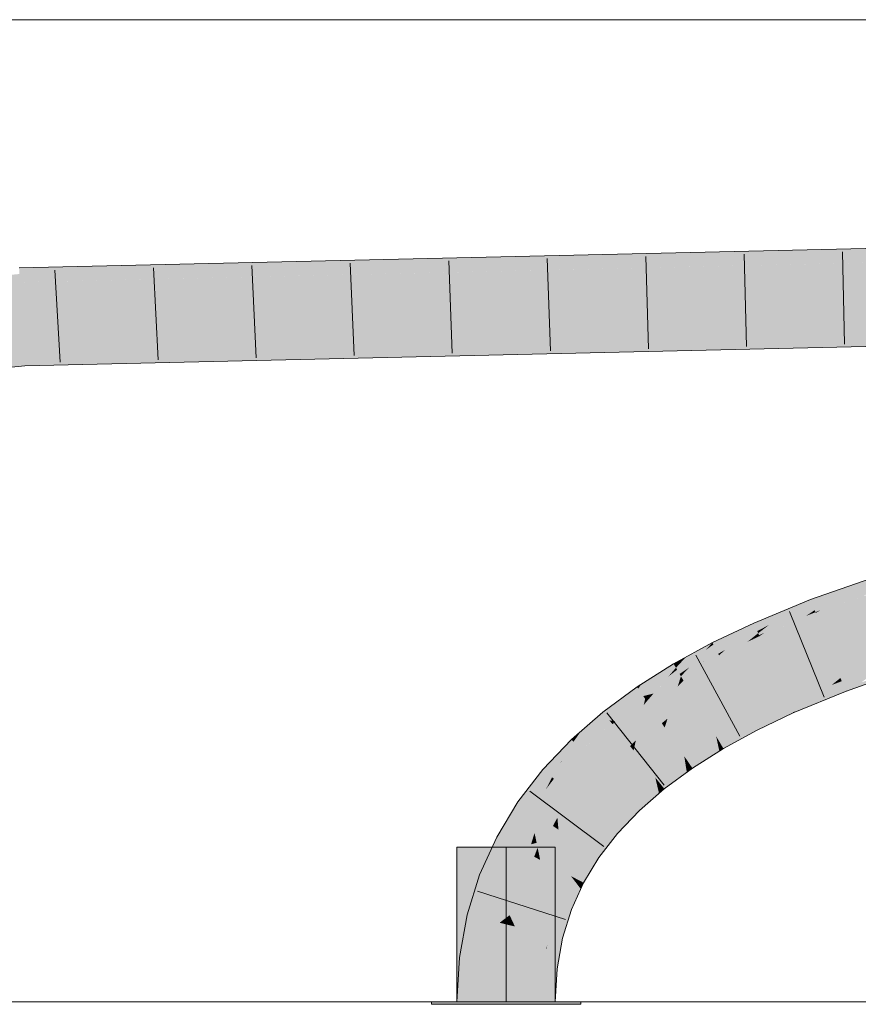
# Model space of a CAD drawing. Extents: x -620 to 300, y 62 to 1107.
# Tile 174 of 256: x 165.36 to 167.5, y 777.66 to 780.16. Entities that reach past the tile are written whole.
import ezdxf
from ezdxf.lldxf.tags import DXFTag

# ---------------------------------------------------------------- set-up
doc = ezdxf.new("R2010")
doc.units = 0
doc.layers.get('0').update_dxf_attribs({"lineweight": 35})
doc.layers.add('E_Detail_Linie_Text_Bem', color=7, linetype='Continuous', lineweight=13)
for name, color, linetype, lineweight, true_color in [('E_Leerrohr 25-A06G9GDD8I', 7, 'Continuous', 9, 0xff8000), ('E_Leerrohr 25-Shading', 7, 'Continuous', 9, 0xff8000), ('E_Leerrohr 32-A06G9GDI8I', 7, 'Continuous', 9, 0x00b300), ('E_Leerrohr 32-Shading', 7, 'Continuous', 9, 0x00b300)]:
    doc.layers.add(name, color=color, linetype=linetype, lineweight=lineweight, true_color=true_color)
tags = doc.linetypes.add('STRICHPUNKT2-A06G9GDE8I', pattern=[12.7, 6.35, -3.175, 0, -3.175]).pattern_tags.tags
tags[10:11] = [DXFTag(74, 4), DXFTag(75, 0), DXFTag(340, '0'), DXFTag(46, 0.0), DXFTag(50, 0.0), DXFTag(44, 0.0), DXFTag(45, 0.0)]
tags[8:9] = [DXFTag(74, 4), DXFTag(75, 0), DXFTag(340, '0'), DXFTag(46, 0.0), DXFTag(50, 0.0), DXFTag(44, 0.0), DXFTag(45, 0.0)]
tags[6:7] = [DXFTag(74, 4), DXFTag(75, 0), DXFTag(340, '0'), DXFTag(46, 0.0), DXFTag(50, 0.0), DXFTag(44, 0.0), DXFTag(45, 0.0)]
tags[4:5] = [DXFTag(74, 4), DXFTag(75, 0), DXFTag(340, '0'), DXFTag(46, 0.0), DXFTag(50, 0.0), DXFTag(44, 0.0), DXFTag(45, 0.0)]

# ---------------------------------------------------------------- blocks, each defined once
blk = doc.blocks.new('Shading-A06G9G198I', base_point=(260.3156433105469, 751.1561889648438))
at = {"layer": 'E_Leerrohr 25-Shading', "color": 31, "true_color": 0xecb67f}
for points in [[(166.6002807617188, 778.0565795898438), (166.4752807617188, 778.0565795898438), (166.6002807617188, 777.66259765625), (166.4752807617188, 777.66259765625)], [(166.7252807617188, 778.0565795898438), (166.6002807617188, 778.0565795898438), (166.7252807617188, 777.66259765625), (166.6002807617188, 777.66259765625)], [(166.5170745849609, 777.66259765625), (166.4102935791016, 777.66259765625), (166.518310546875, 777.6565551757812), (166.4102935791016, 777.6565551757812)], [(166.6002807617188, 777.6565551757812), (166.6002807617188, 777.66259765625), (166.518310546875, 777.6565551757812), (166.5170745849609, 777.66259765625)], [(166.6327819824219, 777.66259765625), (166.6002807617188, 777.66259765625), (166.6327819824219, 777.6565551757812), (166.6002807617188, 777.6565551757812)], [(166.790283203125, 777.6565551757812), (166.790283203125, 777.66259765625), (166.6327819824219, 777.6565551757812), (166.6327819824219, 777.66259765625)]]:
    blk.add_solid(points, dxfattribs=at)
at = {"layer": 'E_Leerrohr 32-Shading', "color": 83, "true_color": 0x7fbd7f}
for points in [[(165.3993682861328, 779.4951171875), (168.7288818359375, 779.6085205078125), (165.4716491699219, 779.4979248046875)], [(165.3993682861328, 779.4951171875), (168.0321655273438, 779.5558471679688), (168.7288818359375, 779.6085205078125), (168.7288055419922, 779.5786743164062)], [(165.4716491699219, 779.4979248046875), (168.7288818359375, 779.6085205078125), (167.6478271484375, 779.5835571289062)], [(165.3634643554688, 779.4942626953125), (165.4716491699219, 779.4979248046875), (166.0945434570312, 779.5477294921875), (167.6478271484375, 779.5835571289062)], [(166.0945434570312, 779.5477294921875), (165.361328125, 779.5308227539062), (165.3622283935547, 779.515380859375)], [(165.3634643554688, 779.4942626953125), (166.0945434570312, 779.5477294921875), (165.3622283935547, 779.515380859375)], [(163.5182037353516, 779.3290405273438), (165.3634643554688, 779.4942626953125), (165.3622283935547, 779.515380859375)], [(165.4716491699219, 779.4979248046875), (165.3634643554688, 779.4942626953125), (165.3993682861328, 779.4951171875)], [(166.8717803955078, 779.331787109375), (168.7282562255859, 779.3951416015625), (165.3737640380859, 779.3178100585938)], [(168.7281341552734, 779.3585205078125), (168.7282562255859, 779.3951416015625), (168.0453643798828, 779.3427734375), (166.8717803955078, 779.331787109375)], [(165.417236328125, 779.2821655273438), (166.8717803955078, 779.331787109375), (165.3758544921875, 779.2821655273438), (165.3737640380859, 779.3178100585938)], [(166.8717803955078, 779.331787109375), (165.417236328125, 779.2821655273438), (168.0453643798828, 779.3427734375)], [(161.5586395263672, 778.9761352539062), (164.2717437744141, 779.1936645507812), (165.3737640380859, 779.3178100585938)], [(165.3758544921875, 779.2821655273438), (165.3737640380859, 779.3178100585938), (164.2717437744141, 779.1936645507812)], [(165.3759002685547, 779.28125), (165.3758544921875, 779.2821655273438), (163.7820281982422, 779.1384887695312), (164.2717437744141, 779.1936645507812)], [(165.3758544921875, 779.2821655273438), (165.3759002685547, 779.28125), (165.417236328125, 779.2821655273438)], [(167.3779754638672, 778.6787109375), (167.4421691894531, 778.6966552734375), (167.4582672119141, 778.7158813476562), (167.4882202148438, 778.7264404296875)], [(167.5352325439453, 778.7180786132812), (167.5308837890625, 778.7313232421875), (167.4002075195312, 778.6600952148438), (167.4713134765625, 778.7047729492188)], [(167.4421691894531, 778.6966552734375), (167.4713134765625, 778.7047729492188), (167.4882202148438, 778.7264404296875), (167.5279388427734, 778.7403564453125)], [(167.5308837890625, 778.7313232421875), (167.5279388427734, 778.7403564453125), (167.4713134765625, 778.7047729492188)], [(167.4582672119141, 778.7158813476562), (167.3749694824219, 778.6866455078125), (167.3779754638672, 778.6787109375)], [(167.3830261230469, 778.6654052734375), (167.4180297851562, 778.6810302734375), (167.3779754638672, 778.6787109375), (167.4421691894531, 778.6966552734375)], [(167.4713134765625, 778.7047729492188), (167.4180145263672, 778.6810302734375), (167.3871917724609, 778.6544799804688), (167.3851776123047, 778.6597900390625)], [(167.4713134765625, 778.7047729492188), (167.3871917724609, 778.6544799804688), (167.4002075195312, 778.6600952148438)], [(167.5177154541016, 778.7001342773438), (167.4002075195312, 778.6600952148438), (167.5083465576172, 778.6947021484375), (167.3879852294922, 778.6524047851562)], [(167.5352325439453, 778.7180786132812), (167.4002075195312, 778.6600952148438), (167.537353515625, 778.7115478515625), (167.5177154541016, 778.7001342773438)], [(167.4180297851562, 778.6810302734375), (167.4713134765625, 778.7047729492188), (167.4421691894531, 778.6966552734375)], [(167.3830261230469, 778.6654052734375), (167.3779754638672, 778.6787109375), (167.2569122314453, 778.6021728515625), (167.3262786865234, 778.6517944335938)], [(167.2925262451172, 778.6400146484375), (167.3262786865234, 778.6517944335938), (167.3286285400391, 778.6675415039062), (167.3749694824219, 778.6866455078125)], [(167.3779754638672, 778.6787109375), (167.3749694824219, 778.6866455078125), (167.3262786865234, 778.6517944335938)], [(167.4180145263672, 778.6810302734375), (167.3830261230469, 778.6654052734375), (167.3851776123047, 778.6597900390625)], [(167.3039703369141, 778.6574096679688), (167.2300872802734, 778.6270141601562), (167.2334442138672, 778.619384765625)], [(167.2334442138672, 778.619384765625), (167.2925262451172, 778.6400146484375), (167.3039703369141, 778.6574096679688), (167.3286285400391, 778.6675415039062)], [(167.3262786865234, 778.6517944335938), (167.2687530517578, 778.6218872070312), (167.2438659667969, 778.5956420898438), (167.2414855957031, 778.60107421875)], [(167.3262786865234, 778.6517944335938), (167.2438659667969, 778.5956420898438), (167.2569122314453, 778.6021728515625)], [(167.3830261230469, 778.6654052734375), (167.2569122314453, 778.6021728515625), (167.3851776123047, 778.6597900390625), (167.3636474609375, 778.6450805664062)], [(167.2687835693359, 778.6218872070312), (167.3262786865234, 778.6517944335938), (167.2925262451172, 778.6400146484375)], [(167.3538055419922, 778.6383666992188), (167.3879852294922, 778.6524047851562), (167.3871917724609, 778.6544799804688)], [(167.3871917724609, 778.6544799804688), (167.3636474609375, 778.6450805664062), (167.35400390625, 778.638427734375)], [(167.3636474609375, 778.6450805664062), (167.3871917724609, 778.6544799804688), (167.3851776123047, 778.6597900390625)], [(167.3871917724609, 778.6544799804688), (167.3879852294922, 778.6524047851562), (167.4002075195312, 778.6600952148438)], [(167.1629943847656, 778.5855102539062), (167.2011108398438, 778.5999145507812), (167.1852264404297, 778.6056518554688), (167.2300872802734, 778.6270141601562)], [(167.2334442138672, 778.619384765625), (167.2300872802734, 778.6270141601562), (167.2011108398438, 778.5999145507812)], [(167.2391204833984, 778.6064453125), (167.2687835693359, 778.6218872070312), (167.2334442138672, 778.619384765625), (167.2925262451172, 778.6400146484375)], [(167.2687530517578, 778.6218872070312), (167.2391204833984, 778.6064453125), (167.2414855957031, 778.60107421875)], [(167.3636474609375, 778.6450805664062), (167.2569122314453, 778.6021728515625), (167.3538055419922, 778.6383666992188), (167.2447967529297, 778.593505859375)], [(167.3636474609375, 778.6450805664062), (167.3538055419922, 778.6383666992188), (167.35400390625, 778.638427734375)], [(167.1686706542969, 778.5977783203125), (167.125244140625, 778.5770263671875), (167.1277160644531, 778.5722045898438)], [(167.1277160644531, 778.5722045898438), (167.1629943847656, 778.5855102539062), (167.1686706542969, 778.5977783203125), (167.1852264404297, 778.6056518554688)], [(167.1341857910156, 778.5595703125), (167.1397705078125, 778.5486450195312), (167.2011108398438, 778.5999145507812), (167.1571960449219, 778.5587768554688)], [(167.1344909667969, 778.5597534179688), (167.2011108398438, 778.5999145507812), (167.1629943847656, 778.5855102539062)], [(167.2391204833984, 778.6064453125), (167.2334442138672, 778.619384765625), (167.1571960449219, 778.5587768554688), (167.2011108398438, 778.5999145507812)], [(167.2391204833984, 778.6064453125), (167.1571960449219, 778.5587768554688), (167.2414855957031, 778.60107421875), (167.224609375, 778.5874633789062)], [(167.224609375, 778.5874633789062), (167.2438659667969, 778.5956420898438), (167.2414855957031, 778.60107421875)], [(167.2438659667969, 778.5956420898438), (167.2447967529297, 778.593505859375), (167.2569122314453, 778.6021728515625)], [(167.0476379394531, 778.529541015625), (167.1077117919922, 778.558349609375), (167.0572052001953, 778.5398559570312), (167.125244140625, 778.5770263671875)], [(167.1341857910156, 778.5595703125), (167.1277160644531, 778.5722045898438), (167.0657806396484, 778.513671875), (167.1077117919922, 778.558349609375)], [(167.1277160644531, 778.5722045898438), (167.125244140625, 778.5770263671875), (167.1077117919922, 778.558349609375)], [(167.1341857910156, 778.5595703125), (167.1344909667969, 778.5597534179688), (167.1277160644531, 778.5722045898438), (167.1629943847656, 778.5855102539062)], [(167.224609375, 778.5874633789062), (167.1571960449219, 778.5587768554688), (167.2137145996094, 778.5786743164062), (167.1418914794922, 778.54443359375)], [(167.2137145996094, 778.5786743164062), (167.2447967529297, 778.593505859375), (167.2438659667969, 778.5956420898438)], [(167.224609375, 778.5874633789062), (167.2137145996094, 778.5786743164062), (167.2138824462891, 778.5787963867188)], [(167.2438659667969, 778.5956420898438), (167.224609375, 778.5874633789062), (167.2138824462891, 778.5787963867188)], [(167.0352020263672, 778.5081176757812), (167.1077117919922, 778.558349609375), (167.0323181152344, 778.5130004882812), (167.0476379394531, 778.529541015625)], [(167.0352020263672, 778.5081176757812), (167.04150390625, 778.4973754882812), (167.1077117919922, 778.558349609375), (167.0657806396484, 778.513671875)], [(167.1341857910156, 778.5595703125), (167.0657806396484, 778.513671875), (167.1342163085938, 778.5595092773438), (167.1063690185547, 778.5328369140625)], [(167.0872039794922, 778.5145874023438), (167.1418914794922, 778.54443359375), (167.1397705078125, 778.5486450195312)], [(167.1397705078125, 778.5486450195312), (167.1063690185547, 778.5328369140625), (167.0873413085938, 778.5146484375)], [(167.1063690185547, 778.5328369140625), (167.1397705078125, 778.5486450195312), (167.1342163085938, 778.5595092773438)], [(167.1397705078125, 778.5486450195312), (167.1418914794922, 778.54443359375), (167.1571960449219, 778.5587768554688)], [(167.0281066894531, 778.5202026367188), (167.0264282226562, 778.5230712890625), (166.9360656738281, 778.4601440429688), (166.9447784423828, 778.4714965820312)], [(167.0506439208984, 778.5363159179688), (167.0264282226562, 778.5230712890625), (167.0281066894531, 778.5202026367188)], [(167.0281066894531, 778.5202026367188), (167.0476379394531, 778.529541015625), (167.0506439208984, 778.5363159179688), (167.0572052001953, 778.5398559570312)], [(167.0476379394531, 778.529541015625), (167.0281066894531, 778.5202026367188), (167.0323181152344, 778.5130004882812)], [(167.1063690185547, 778.5328369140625), (167.0657806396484, 778.513671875), (167.0872039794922, 778.5145874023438), (167.0449676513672, 778.4915161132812)], [(167.1063690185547, 778.5328369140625), (167.0872039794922, 778.5145874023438), (167.0873413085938, 778.5146484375)], [(167.5890502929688, 778.5340576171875), (167.5942077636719, 778.5375366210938), (167.4508514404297, 778.4871826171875)], [(167.4514312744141, 778.4856567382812), (167.5791625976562, 778.52734375), (167.4508514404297, 778.4871826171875), (167.5890502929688, 778.5340576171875)], [(167.4524383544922, 778.4830322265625), (167.5667419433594, 778.5189208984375), (167.4514312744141, 778.4856567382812), (167.5791625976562, 778.52734375)], [(167.0281066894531, 778.5202026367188), (166.9360656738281, 778.4601440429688), (166.9421539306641, 778.4512329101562)], [(167.0323181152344, 778.5130004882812), (167.0281066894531, 778.5202026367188), (166.9490814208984, 778.4410400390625), (166.9421539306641, 778.4512329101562)], [(167.0323181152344, 778.5130004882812), (166.9490814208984, 778.4410400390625), (167.0129699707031, 778.4907836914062)], [(167.0352020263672, 778.5081176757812), (166.9752197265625, 778.4474487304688), (167.04150390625, 778.4973754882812)], [(166.9752197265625, 778.4474487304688), (167.0449676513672, 778.4915161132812), (167.04150390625, 778.4973754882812)], [(166.9755554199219, 778.4478149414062), (167.0352020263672, 778.5081176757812), (167.0129547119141, 778.4907836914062)], [(167.0352020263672, 778.5081176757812), (167.0323181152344, 778.5130004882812), (167.0129699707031, 778.4907836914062)], [(167.04150390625, 778.4973754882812), (167.0449676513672, 778.4915161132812), (167.0657806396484, 778.513671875)], [(167.4540405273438, 778.4788208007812), (167.5500946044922, 778.5076293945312), (167.4524383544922, 778.4830322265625), (167.5667419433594, 778.5189208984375)], [(167.4563598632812, 778.4727172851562), (167.5291748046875, 778.4934692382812), (167.4540405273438, 778.4788208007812), (167.5500946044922, 778.5076293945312)], [(167.6055755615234, 778.5027465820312), (167.6052856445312, 778.5036010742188), (167.4754333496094, 778.45703125), (167.5041198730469, 778.4765014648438)], [(166.9447784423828, 778.4714965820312), (166.9332733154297, 778.4642333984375), (166.9360656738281, 778.4601440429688)], [(166.9752197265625, 778.4474487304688), (166.9755554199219, 778.4478149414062), (166.9490814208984, 778.4410400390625), (167.0129547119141, 778.4907836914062)], [(167.4464263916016, 778.483642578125), (167.4508514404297, 778.4871826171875), (167.3157958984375, 778.431640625)], [(167.3162689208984, 778.4305419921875), (167.4393463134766, 778.4779663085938), (167.3157958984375, 778.431640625), (167.4464263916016, 778.483642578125)], [(167.3173217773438, 778.4281005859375), (167.4286193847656, 778.4693603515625), (167.3162689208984, 778.4305419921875), (167.4393463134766, 778.4779663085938)], [(167.3958435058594, 778.4430541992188), (167.45947265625, 778.4644775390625), (167.4141082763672, 778.457763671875), (167.4563598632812, 778.4727172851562)], [(167.4141082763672, 778.457763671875), (167.4563598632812, 778.4727172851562), (167.4286193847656, 778.4693603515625), (167.4540405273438, 778.4788208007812)], [(167.4286193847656, 778.4693603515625), (167.4540405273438, 778.4788208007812), (167.4393463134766, 778.4779663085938), (167.4524383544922, 778.4830322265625)], [(167.4393463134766, 778.4779663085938), (167.4524383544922, 778.4830322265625), (167.4464263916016, 778.483642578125), (167.4514312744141, 778.4856567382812)], [(167.4514312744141, 778.4856567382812), (167.4508514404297, 778.4871826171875), (167.4464263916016, 778.483642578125)], [(167.45947265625, 778.4644775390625), (167.5041198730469, 778.4765014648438), (167.4563598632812, 778.4727172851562), (167.5291748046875, 778.4934692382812)], [(167.4754333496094, 778.45703125), (167.5041198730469, 778.4765014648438), (167.4634552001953, 778.4540405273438), (167.45947265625, 778.4644775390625)], [(166.9360656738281, 778.4601440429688), (166.9332733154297, 778.4642333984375), (166.8632049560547, 778.379150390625), (166.8463592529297, 778.400146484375)], [(166.9360656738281, 778.4601440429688), (166.8632049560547, 778.379150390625), (166.9066925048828, 778.4188232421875)], [(166.9421539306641, 778.4512329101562), (166.8773193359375, 778.3775634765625), (166.9490814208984, 778.4410400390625)], [(166.8773956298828, 778.3776245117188), (166.9421539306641, 778.4512329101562), (166.9066772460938, 778.4188232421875)], [(166.9421539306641, 778.4512329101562), (166.9360656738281, 778.4601440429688), (166.9066925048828, 778.4188232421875)], [(166.9752197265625, 778.4474487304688), (166.9490814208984, 778.4410400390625), (166.9539031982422, 778.4340209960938)], [(167.3191070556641, 778.424072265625), (167.4141082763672, 778.457763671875), (167.3173217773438, 778.4281005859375), (167.4286193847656, 778.4693603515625)], [(167.3217010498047, 778.4181518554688), (167.3958435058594, 778.4430541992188), (167.3191070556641, 778.424072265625), (167.4141082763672, 778.457763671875)], [(167.4638671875, 778.4530029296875), (167.4634552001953, 778.4540405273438), (167.3494720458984, 778.4058837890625), (167.3740844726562, 778.4256591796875)], [(167.3740844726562, 778.4256591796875), (167.4634552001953, 778.4540405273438), (167.3958435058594, 778.4430541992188), (167.45947265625, 778.4644775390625)], [(167.4634552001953, 778.4540405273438), (167.4638671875, 778.4530029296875), (167.4754333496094, 778.45703125)], [(166.8773193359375, 778.3775634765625), (166.9539031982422, 778.4340209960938), (166.9490814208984, 778.4410400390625)], [(167.3162689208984, 778.4305419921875), (167.3157958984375, 778.431640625), (167.2222900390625, 778.3870239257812)], [(167.2228698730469, 778.3858642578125), (167.3173217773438, 778.4281005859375), (167.2222900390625, 778.3870239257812), (167.3162689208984, 778.4305419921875)], [(167.2241973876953, 778.3832397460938), (167.3191070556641, 778.424072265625), (167.2228698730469, 778.3858642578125), (167.3173217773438, 778.4281005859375)], [(167.2263946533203, 778.3789672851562), (167.3217010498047, 778.4181518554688), (167.2241973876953, 778.3832397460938), (167.3191070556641, 778.424072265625)], [(167.3252258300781, 778.4100952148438), (167.3740844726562, 778.4256591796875), (167.3217010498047, 778.4181518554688), (167.3958435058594, 778.4430541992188)], [(167.3494720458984, 778.4058837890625), (167.3740844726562, 778.4256591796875), (167.3296661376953, 778.3999633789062), (167.3252258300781, 778.4100952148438)], [(166.8463592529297, 778.400146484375), (166.790283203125, 778.3511962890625), (166.7916564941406, 778.3038330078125), (166.7716674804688, 778.3247680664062)], [(166.8632049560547, 778.379150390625), (166.8463592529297, 778.400146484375), (166.7928466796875, 778.304931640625), (166.7916564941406, 778.3038330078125)], [(166.8773193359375, 778.3775634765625), (166.8773956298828, 778.3776245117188), (166.8632049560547, 778.379150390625), (166.9066772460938, 778.4188232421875)], [(167.2295532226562, 778.3727416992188), (167.3252258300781, 778.4100952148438), (167.2263946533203, 778.3789672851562), (167.3217010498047, 778.4181518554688)], [(167.3296661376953, 778.3999633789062), (167.3252258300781, 778.4100952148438), (167.2337493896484, 778.3645629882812), (167.2295532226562, 778.3727416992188)], [(167.2337493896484, 778.3645629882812), (167.2389373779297, 778.3543701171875), (167.3296661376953, 778.3999633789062), (167.3305053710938, 778.3980712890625)], [(167.3296661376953, 778.3999633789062), (167.3305053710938, 778.3980712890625), (167.3494720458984, 778.4058837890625)], [(166.8692474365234, 778.37158203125), (166.8632049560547, 778.379150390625), (166.7928466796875, 778.304931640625)], [(166.8773193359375, 778.3775634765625), (166.8632049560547, 778.379150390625), (166.8692474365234, 778.37158203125)], [(167.2228698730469, 778.3858642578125), (167.2222900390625, 778.3870239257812), (167.1344757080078, 778.3390502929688)], [(167.1351928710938, 778.3378295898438), (167.2241973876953, 778.3832397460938), (167.1344757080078, 778.3390502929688), (167.2228698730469, 778.3858642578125)], [(167.1367950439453, 778.3350830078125), (167.2263946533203, 778.3789672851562), (167.1351928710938, 778.3378295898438), (167.2241973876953, 778.3832397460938)], [(167.1394195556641, 778.3306274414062), (167.2295532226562, 778.3727416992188), (167.1367950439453, 778.3350830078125), (167.2263946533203, 778.3789672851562)], [(167.1431427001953, 778.3242797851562), (167.2337493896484, 778.3645629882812), (167.1394195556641, 778.3306274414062), (167.2295532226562, 778.3727416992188)], [(166.790283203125, 778.3511962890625), (166.7663421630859, 778.330322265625), (166.7716674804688, 778.3247680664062)], [(167.2389068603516, 778.3544311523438), (167.2337493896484, 778.3645629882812), (167.14794921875, 778.3161010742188), (167.1431427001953, 778.3242797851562)], [(167.14794921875, 778.3161010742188), (167.1530151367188, 778.3074951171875), (167.2389068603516, 778.3544311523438), (167.2389373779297, 778.3543701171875)], [(166.7015075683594, 778.2478637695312), (166.7406463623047, 778.2748413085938), (166.7252807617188, 778.2871704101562), (166.7632751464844, 778.3270874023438)], [(166.7916564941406, 778.3038330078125), (166.7716674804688, 778.3247680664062), (166.7218017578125, 778.2304077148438), (166.7420196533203, 778.2757568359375)], [(166.7406463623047, 778.2748413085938), (166.7420196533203, 778.2757568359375), (166.7632751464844, 778.3270874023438), (166.7663421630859, 778.330322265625)], [(166.7716674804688, 778.3247680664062), (166.7663421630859, 778.330322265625), (166.7420196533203, 778.2757568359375)], [(167.1347961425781, 778.3375854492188), (167.1344757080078, 778.3390502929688), (167.0534973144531, 778.2879638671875)], [(167.0543670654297, 778.2866821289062), (167.135498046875, 778.3342895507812), (167.0534973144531, 778.2879638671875), (167.1347961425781, 778.3375854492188)], [(167.0562896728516, 778.2838745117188), (167.1366271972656, 778.3290405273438), (167.0543670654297, 778.2866821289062), (167.135498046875, 778.3342895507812)], [(167.0593719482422, 778.279296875), (167.1382293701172, 778.3216552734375), (167.0562896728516, 778.2838745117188), (167.1366271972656, 778.3290405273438)], [(167.0636596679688, 778.2730102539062), (167.1402740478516, 778.3121948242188), (167.0593719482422, 778.279296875), (167.1382293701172, 778.3216552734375)], [(167.1351928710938, 778.3378295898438), (167.1344757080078, 778.3390502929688), (167.1347961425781, 778.3375854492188)], [(167.135498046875, 778.3342895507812), (167.1367950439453, 778.3350830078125), (167.1347961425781, 778.3375854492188), (167.1351928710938, 778.3378295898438)], [(167.1366271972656, 778.3290405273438), (167.1394195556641, 778.3306274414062), (167.135498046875, 778.3342895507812), (167.1367950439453, 778.3350830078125)], [(167.1382293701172, 778.3216552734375), (167.1431427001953, 778.3242797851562), (167.1366271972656, 778.3290405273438), (167.1394195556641, 778.3306274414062)], [(167.1402740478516, 778.3121948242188), (167.14794921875, 778.3161010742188), (167.1382293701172, 778.3216552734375), (167.1431427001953, 778.3242797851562)], [(167.1426849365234, 778.3009643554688), (167.1402740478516, 778.3121948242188), (167.0690460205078, 778.26513671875), (167.0636596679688, 778.2730102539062)], [(167.0690460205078, 778.26513671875), (167.0741119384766, 778.2576904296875), (167.1426849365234, 778.3009643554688)], [(167.1530151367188, 778.3074951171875), (167.14794921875, 778.3161010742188), (167.1426849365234, 778.3009643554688), (167.1402740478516, 778.3121948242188)], [(166.7252807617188, 778.2871704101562), (166.6940307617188, 778.2542724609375), (166.7015075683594, 778.2478637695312)], [(166.717041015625, 778.2344970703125), (166.7386169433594, 778.2701416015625), (166.7015075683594, 778.2478637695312), (166.7406463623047, 778.2748413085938)], [(166.7218017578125, 778.2304077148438), (166.7420196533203, 778.2757568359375), (166.717041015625, 778.2344970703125)], [(166.7386169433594, 778.2701416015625), (166.7420196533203, 778.2757568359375), (166.7406463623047, 778.2748413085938)], [(167.0537567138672, 778.2862548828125), (167.0534973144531, 778.2879638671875), (166.9798126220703, 778.233642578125)], [(166.9808654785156, 778.2323608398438), (167.0543365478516, 778.2825317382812), (166.9798126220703, 778.233642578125), (167.0537567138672, 778.2862548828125)], [(166.9831237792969, 778.2294921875), (167.0552520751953, 778.276611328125), (166.9808654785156, 778.2323608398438), (167.0543365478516, 778.2825317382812)], [(166.9866943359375, 778.2250366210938), (167.0565032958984, 778.2685546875), (166.9831237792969, 778.2294921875), (167.0552520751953, 778.276611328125)], [(167.0543670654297, 778.2866821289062), (167.0534973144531, 778.2879638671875), (167.0537567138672, 778.2862548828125)], [(167.0543365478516, 778.2825317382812), (167.0562896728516, 778.2838745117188), (167.0537567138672, 778.2862548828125), (167.0543670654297, 778.2866821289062)], [(167.0552520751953, 778.276611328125), (167.0593719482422, 778.279296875), (167.0543365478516, 778.2825317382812), (167.0562896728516, 778.2838745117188)], [(167.0565032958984, 778.2685546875), (167.0636596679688, 778.2730102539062), (167.0552520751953, 778.276611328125), (167.0593719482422, 778.279296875)], [(167.0580596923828, 778.2586059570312), (167.0690460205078, 778.26513671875), (167.0565032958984, 778.2685546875), (167.0636596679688, 778.2730102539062)], [(166.6940307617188, 778.2542724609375), (166.6303100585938, 778.171630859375), (166.7015075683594, 778.2478637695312), (166.6544952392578, 778.1550903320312)], [(166.7015075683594, 778.2478637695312), (166.6544952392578, 778.1550903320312), (166.701904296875, 778.20458984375), (166.6605072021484, 778.1509399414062)], [(166.7015075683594, 778.2478637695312), (166.701904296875, 778.20458984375), (166.717041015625, 778.2344970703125)], [(166.9915313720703, 778.2190551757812), (167.0580596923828, 778.2586059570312), (166.9866943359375, 778.2250366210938), (167.0565032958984, 778.2685546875)], [(167.0598449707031, 778.2471923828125), (167.0580596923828, 778.2586059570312), (166.9974365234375, 778.211669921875), (166.9915313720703, 778.2190551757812)], [(166.9974365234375, 778.211669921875), (167.0027160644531, 778.205078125), (167.0598449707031, 778.2471923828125)], [(167.0741119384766, 778.2576904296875), (167.0690460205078, 778.26513671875), (167.0598449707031, 778.2471923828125), (167.0580596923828, 778.2586059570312)], [(166.701904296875, 778.20458984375), (166.7218017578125, 778.2304077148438), (166.717041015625, 778.2344970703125)], [(166.9802398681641, 778.2318115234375), (166.9798126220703, 778.233642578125), (166.9138488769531, 778.1761474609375)], [(166.9151000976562, 778.1748046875), (166.9811553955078, 778.2279052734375), (166.9138488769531, 778.1761474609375), (166.9802398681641, 778.2318115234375)], [(166.917724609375, 778.1720581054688), (166.9825744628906, 778.2218627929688), (166.9151000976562, 778.1748046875), (166.9811553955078, 778.2279052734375)], [(166.9217681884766, 778.1678466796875), (166.9844512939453, 778.2138671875), (166.917724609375, 778.1720581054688), (166.9825744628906, 778.2218627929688)], [(166.9808654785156, 778.2323608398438), (166.9798126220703, 778.233642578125), (166.9802398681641, 778.2318115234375)], [(166.9811553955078, 778.2279052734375), (166.9831237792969, 778.2294921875), (166.9802398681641, 778.2318115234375), (166.9808654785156, 778.2323608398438)], [(166.9825744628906, 778.2218627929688), (166.9866943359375, 778.2250366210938), (166.9811553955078, 778.2279052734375), (166.9831237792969, 778.2294921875)], [(166.9844512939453, 778.2138671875), (166.9915313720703, 778.2190551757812), (166.9825744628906, 778.2218627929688), (166.9866943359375, 778.2250366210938)], [(166.9270935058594, 778.1622924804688), (166.9867248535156, 778.2041625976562), (166.9217681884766, 778.1678466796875), (166.9844512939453, 778.2138671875)], [(166.9892578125, 778.193359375), (166.9867248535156, 778.2041625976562), (166.9334259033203, 778.1556396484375), (166.9270935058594, 778.1622924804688)], [(166.9867248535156, 778.2041625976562), (166.9974365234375, 778.211669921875), (166.9844512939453, 778.2138671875), (166.9915313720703, 778.2190551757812)], [(167.0027160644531, 778.205078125), (166.9974365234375, 778.211669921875), (166.9892578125, 778.193359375), (166.9867248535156, 778.2041625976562)], [(166.6303100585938, 778.171630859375), (166.5762481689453, 778.0823364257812), (166.6369018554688, 778.1119384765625), (166.608642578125, 778.0653076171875)], [(166.6303100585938, 778.171630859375), (166.6369018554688, 778.1119384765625), (166.6544952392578, 778.1550903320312)], [(166.9151000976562, 778.1748046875), (166.9138488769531, 778.1761474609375), (166.8559417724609, 778.1152954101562)], [(166.8573760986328, 778.114013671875), (166.917724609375, 778.1720581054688), (166.8559417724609, 778.1152954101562), (166.9151000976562, 778.1748046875)], [(166.8603515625, 778.1114501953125), (166.9217681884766, 778.1678466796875), (166.8573760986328, 778.114013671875), (166.917724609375, 778.1720581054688)], [(166.9334259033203, 778.1556396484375), (166.9391632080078, 778.149658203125), (166.9892578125, 778.193359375)], [(166.6369018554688, 778.1119384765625), (166.6605072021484, 778.1509399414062), (166.6544952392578, 778.1550903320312)], [(166.8648071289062, 778.107666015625), (166.9270935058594, 778.1622924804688), (166.8603515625, 778.1114501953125), (166.9217681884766, 778.1678466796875)], [(166.9334259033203, 778.1556396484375), (166.9270935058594, 778.1622924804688), (166.8705596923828, 778.1027221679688), (166.8648071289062, 778.107666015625)], [(166.8705596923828, 778.1027221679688), (166.8837127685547, 778.0914306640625), (166.9334259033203, 778.1556396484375), (166.9391632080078, 778.149658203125)], [(166.8573760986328, 778.114013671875), (166.8559417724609, 778.1152954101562), (166.8062896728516, 778.0509643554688)], [(166.8079071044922, 778.0498657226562), (166.8603515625, 778.1114501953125), (166.8062896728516, 778.0509643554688), (166.8573760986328, 778.114013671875)], [(166.8112030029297, 778.047607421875), (166.8648071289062, 778.107666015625), (166.8079071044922, 778.0498657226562), (166.8603515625, 778.1114501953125)], [(166.8705596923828, 778.1027221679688), (166.8648071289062, 778.107666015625), (166.8160400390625, 778.0442504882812), (166.8112030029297, 778.047607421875)], [(166.8160400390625, 778.0442504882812), (166.8364868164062, 778.0302734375), (166.8705596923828, 778.1027221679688), (166.8837127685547, 778.0914306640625)], [(166.5328674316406, 777.9863891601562), (166.5671081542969, 777.973388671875), (166.5762481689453, 778.0823364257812), (166.608642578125, 778.0653076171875)], [(166.8079071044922, 778.0498657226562), (166.8062896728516, 778.0509643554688), (166.7650604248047, 777.98291015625)], [(166.7668609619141, 777.9819946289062), (166.8112030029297, 778.047607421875), (166.7650604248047, 777.98291015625), (166.8079071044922, 778.0498657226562)], [(166.8160400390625, 778.0442504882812), (166.8112030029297, 778.047607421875), (166.7704162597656, 777.9801025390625), (166.7668609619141, 777.9819946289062)], [(166.7704162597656, 777.9801025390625), (166.7974700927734, 777.9658813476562), (166.8160400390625, 778.0442504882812), (166.8364868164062, 778.0302734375)], [(166.5328674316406, 777.9863891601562), (166.5011444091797, 777.8840942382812), (166.5636749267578, 777.9623413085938), (166.5185546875, 777.8798828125)], [(166.5328674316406, 777.9863891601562), (166.5636749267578, 777.9623413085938), (166.5671081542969, 777.973388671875)], [(166.7664489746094, 777.9811401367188), (166.7650604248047, 777.98291015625), (166.7324066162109, 777.9107666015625)], [(166.7343292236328, 777.9100341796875), (166.7691345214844, 777.9776611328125), (166.7324066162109, 777.9107666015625), (166.7664489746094, 777.9811401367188)], [(166.790283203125, 777.9500122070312), (166.7691345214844, 777.9776611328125), (166.7516937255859, 777.9034423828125), (166.7343292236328, 777.9100341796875)], [(166.7668609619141, 777.9819946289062), (166.7650604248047, 777.98291015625), (166.7664489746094, 777.9811401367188)], [(166.7691345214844, 777.9776611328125), (166.7704162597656, 777.9801025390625), (166.7664489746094, 777.9811401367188), (166.7668609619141, 777.9819946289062)], [(166.7974700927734, 777.9658813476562), (166.7704162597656, 777.9801025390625), (166.790283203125, 777.9500122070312), (166.7691345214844, 777.9776611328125)], [(166.5185546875, 777.8798828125), (166.5367279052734, 777.87548828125), (166.5636749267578, 777.9623413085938)], [(166.7516937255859, 777.9034423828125), (166.7666473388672, 777.8977661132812), (166.790283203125, 777.9500122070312)], [(166.7343292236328, 777.9100341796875), (166.7324066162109, 777.9107666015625), (166.7085113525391, 777.8338012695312)], [(166.7516937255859, 777.9034423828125), (166.7343292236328, 777.9100341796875), (166.7129669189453, 777.8327026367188), (166.7085113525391, 777.8338012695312)], [(166.7129669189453, 777.8327026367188), (166.7440948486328, 777.8251342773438), (166.7516937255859, 777.9034423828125), (166.7666473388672, 777.8977661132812)], [(166.5011444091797, 777.8840942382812), (166.4817962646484, 777.7759399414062), (166.5185546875, 777.8798828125), (166.4863433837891, 777.7754516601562)], [(166.4863433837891, 777.7754516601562), (166.5181579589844, 777.771728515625), (166.5185546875, 777.8798828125), (166.5367279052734, 777.87548828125)], [(166.7440948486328, 777.8251342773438), (166.7032470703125, 777.7977294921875), (166.7301177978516, 777.7470703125), (166.6937561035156, 777.7513427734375)], [(166.7085113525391, 777.8338012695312), (166.701904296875, 777.7968139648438), (166.7129669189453, 777.8327026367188)], [(166.7129669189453, 777.8327026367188), (166.7053680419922, 777.8080444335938), (166.7440948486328, 777.8251342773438), (166.7032470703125, 777.7977294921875)], [(166.7032470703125, 777.7977294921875), (166.701904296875, 777.7968139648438), (166.6937561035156, 777.7513427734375)], [(166.7053680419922, 777.8080444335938), (166.701904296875, 777.7968139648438), (166.7032470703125, 777.7977294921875)], [(166.4817962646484, 777.7759399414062), (166.4752807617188, 777.66259765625), (166.4863433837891, 777.7754516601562)], [(166.4752807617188, 777.66259765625), (166.5119018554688, 777.66259765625), (166.4863433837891, 777.7754516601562), (166.5181579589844, 777.771728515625)], [(166.6886749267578, 777.66259765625), (166.7252807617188, 777.66259765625), (166.6937561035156, 777.7513427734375), (166.7301177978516, 777.7470703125)]]:
    blk.add_solid(points, dxfattribs=at)
at = {"layer": 'E_Leerrohr 32-Shading', "color": 83, "true_color": 0x7fd57f}
for points in [[(165.3634643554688, 779.4942626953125), (165.3686218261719, 779.406005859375), (168.7287750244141, 779.5718994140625), (168.728515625, 779.4835205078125)], [(165.3634643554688, 779.4942626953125), (161.9337768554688, 779.1871948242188), (161.5501708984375, 779.0641479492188), (161.5446929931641, 779.1211547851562)], [(165.3634643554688, 779.4942626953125), (161.5501708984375, 779.0641479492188), (165.3686218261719, 779.406005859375)], [(165.3686218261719, 779.406005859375), (165.3737640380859, 779.3178100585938), (168.728515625, 779.4835205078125), (168.7282562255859, 779.3951416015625)], [(161.5501708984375, 779.0641479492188), (161.5586395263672, 778.9761352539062), (165.3686218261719, 779.406005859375), (165.3737640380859, 779.3178100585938)], [(167.3879852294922, 778.6524047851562), (167.4194183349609, 778.56982421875), (167.539306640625, 778.70556640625), (167.5667572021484, 778.62158203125)], [(167.2447967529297, 778.593505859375), (167.2802886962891, 778.5125732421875), (167.3879852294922, 778.6524047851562), (167.4194183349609, 778.56982421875)], [(167.4194183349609, 778.56982421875), (167.4508514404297, 778.4871826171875), (167.5667572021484, 778.62158203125), (167.5942077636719, 778.5375366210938)], [(167.1418914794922, 778.54443359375), (167.1820831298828, 778.4656982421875), (167.2447967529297, 778.593505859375), (167.2802886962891, 778.5125732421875)], [(167.2802886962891, 778.5125732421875), (167.3157958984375, 778.431640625), (167.4194183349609, 778.56982421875), (167.4508514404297, 778.4871826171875)], [(167.1270141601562, 778.507568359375), (167.1418914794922, 778.54443359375), (167.0514831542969, 778.4804077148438), (167.0872039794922, 778.5145874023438)], [(167.1820831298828, 778.4656982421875), (167.1504821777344, 778.5276489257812), (167.0897216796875, 778.415283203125), (167.1270141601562, 778.507568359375)], [(167.1504821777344, 778.5276489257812), (167.1418914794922, 778.54443359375), (167.1270141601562, 778.507568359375)], [(167.0872039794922, 778.5145874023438), (167.0449676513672, 778.4915161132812), (167.0514831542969, 778.4804077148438)], [(167.1270141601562, 778.507568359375), (167.0514831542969, 778.4804077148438), (167.0660705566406, 778.45556640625)], [(167.0897216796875, 778.415283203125), (167.1270141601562, 778.507568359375), (167.0660705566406, 778.45556640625)], [(167.1820831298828, 778.4656982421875), (167.2222900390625, 778.3870239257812), (167.2802886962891, 778.5125732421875), (167.3157958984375, 778.431640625)], [(167.0366973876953, 778.46533203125), (167.0449676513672, 778.4915161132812), (166.9581146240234, 778.4277954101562), (166.9752197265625, 778.4474487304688)], [(167.0660705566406, 778.45556640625), (167.0514831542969, 778.4804077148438), (167.0204772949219, 778.4140625), (167.0366973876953, 778.46533203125)], [(167.0514831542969, 778.4804077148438), (167.0449676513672, 778.4915161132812), (167.0366973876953, 778.46533203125)], [(166.9752197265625, 778.4474487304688), (166.9539031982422, 778.4340209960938), (166.9581146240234, 778.4277954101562)], [(167.0366973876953, 778.46533203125), (166.9581146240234, 778.4277954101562), (166.9752349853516, 778.4027099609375)], [(166.9752349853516, 778.4027099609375), (166.9877777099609, 778.3843383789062), (167.0366973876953, 778.46533203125), (167.0204772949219, 778.4140625)], [(167.0204772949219, 778.4140625), (167.0108947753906, 778.3837890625), (167.0660705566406, 778.45556640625), (167.0765991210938, 778.4376220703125)], [(167.0897216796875, 778.415283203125), (167.1344757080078, 778.3390502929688), (167.1820831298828, 778.4656982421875), (167.2222900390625, 778.3870239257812)], [(166.9503784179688, 778.418212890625), (166.9539031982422, 778.4340209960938), (166.8712921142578, 778.3690795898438), (166.8773193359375, 778.3775634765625)], [(166.9752349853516, 778.4027099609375), (166.9581146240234, 778.4277954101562), (166.9377288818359, 778.3616333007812), (166.9503784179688, 778.418212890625)], [(166.9581146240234, 778.4277954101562), (166.9539031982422, 778.4340209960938), (166.9503784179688, 778.418212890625)], [(167.0108947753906, 778.3837890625), (167.0036926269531, 778.3609619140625), (167.0765991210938, 778.4376220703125), (167.0897216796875, 778.415283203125)], [(166.9503784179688, 778.418212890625), (166.8712921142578, 778.3690795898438), (166.8908538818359, 778.3446655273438)], [(166.8908538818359, 778.3446655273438), (166.9055023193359, 778.3263549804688), (166.9503784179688, 778.418212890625), (166.9377288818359, 778.3616333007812)], [(166.9377288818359, 778.3616333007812), (166.9302062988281, 778.3280029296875), (166.9752349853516, 778.4027099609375), (166.9877777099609, 778.3843383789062)], [(167.0204772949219, 778.4140625), (166.9877777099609, 778.3843383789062), (167.0108947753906, 778.3837890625), (166.9963073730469, 778.371826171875)], [(167.0036926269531, 778.3609619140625), (167.0534973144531, 778.2879638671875), (167.0897216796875, 778.415283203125), (167.1344757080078, 778.3390502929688)], [(166.8692474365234, 778.37158203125), (166.7916564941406, 778.3038330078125), (166.8712921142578, 778.3690795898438), (166.8137969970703, 778.2807006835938)], [(166.8773193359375, 778.3775634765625), (166.8692474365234, 778.37158203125), (166.8712921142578, 778.3690795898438)], [(166.9963073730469, 778.371826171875), (166.9261779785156, 778.3099365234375), (167.0014190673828, 778.3643188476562), (166.9245300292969, 778.3026123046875)], [(166.9877777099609, 778.3843383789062), (166.9302062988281, 778.3280029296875), (166.9963073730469, 778.371826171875), (166.9261779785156, 778.3099365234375)], [(166.9963073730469, 778.371826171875), (167.0036926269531, 778.3609619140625), (167.0108947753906, 778.3837890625)], [(166.8712921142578, 778.3690795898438), (166.8137969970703, 778.2807006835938), (166.8908538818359, 778.3446655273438), (166.8304443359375, 778.2633056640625)], [(166.9377288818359, 778.3616333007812), (166.9055023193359, 778.3263549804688), (166.9302062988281, 778.3280029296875), (166.9156341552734, 778.313720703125)], [(166.9245300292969, 778.3026123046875), (167.0036926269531, 778.3609619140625), (167.0014190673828, 778.3643188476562)], [(166.9245300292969, 778.3026123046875), (166.9798126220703, 778.233642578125), (167.0036926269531, 778.3609619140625), (167.0534973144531, 778.2879638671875)], [(166.8908538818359, 778.3446655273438), (166.8304443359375, 778.2633056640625), (166.9055023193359, 778.3263549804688), (166.8421936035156, 778.2510375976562)], [(166.9055023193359, 778.3263549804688), (166.8421936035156, 778.2510375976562), (166.9156341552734, 778.313720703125), (166.8494415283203, 778.2434692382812)], [(166.9302062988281, 778.3280029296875), (166.9156341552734, 778.313720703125), (166.9261779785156, 778.3099365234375), (166.9217681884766, 778.3060913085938)], [(166.7916564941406, 778.3038330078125), (166.7218017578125, 778.2304077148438), (166.7920379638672, 778.303466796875), (166.7449798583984, 778.2105102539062)], [(166.7920379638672, 778.303466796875), (166.7449798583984, 778.2105102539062), (166.8137969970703, 778.2807006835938), (166.7633514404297, 778.1947631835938)], [(166.9156341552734, 778.313720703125), (166.8494415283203, 778.2434692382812), (166.9217681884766, 778.3060913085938), (166.8527526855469, 778.239990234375)], [(166.8527526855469, 778.239990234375), (166.9245300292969, 778.3026123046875), (166.9217681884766, 778.3060913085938)], [(166.8527526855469, 778.239990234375), (166.9138488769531, 778.1761474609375), (166.9245300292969, 778.3026123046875), (166.9798126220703, 778.233642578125)], [(166.9217681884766, 778.3060913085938), (166.9245300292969, 778.3026123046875), (166.9261779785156, 778.3099365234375)], [(166.8137969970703, 778.2807006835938), (166.7633514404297, 778.1947631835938), (166.8304443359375, 778.2633056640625), (166.776611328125, 778.183349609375)], [(166.8304443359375, 778.2633056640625), (166.776611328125, 778.183349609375), (166.8421936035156, 778.2510375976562), (166.7849884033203, 778.1762084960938)], [(166.8421936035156, 778.2510375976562), (166.7849884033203, 778.1762084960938), (166.8494415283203, 778.2434692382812), (166.7888641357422, 778.1728515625)], [(166.7271881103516, 778.1703491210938), (166.7218017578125, 778.2304077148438), (166.6880645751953, 778.132080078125), (166.701904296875, 778.20458984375)], [(166.7449798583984, 778.2105102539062), (166.7218017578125, 778.2304077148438), (166.7271881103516, 778.1703491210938)], [(166.7888641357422, 778.1728515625), (166.8527526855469, 778.239990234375), (166.8494415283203, 778.2434692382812)], [(166.7888641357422, 778.1728515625), (166.8559417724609, 778.1152954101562), (166.8527526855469, 778.239990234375), (166.9138488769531, 778.1761474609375)], [(166.701904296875, 778.20458984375), (166.6605072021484, 778.1509399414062), (166.6880645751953, 778.132080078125)], [(166.7633514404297, 778.1947631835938), (166.7449798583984, 778.2105102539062), (166.7306365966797, 778.1317749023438), (166.7271881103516, 778.1703491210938)], [(166.7306365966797, 778.1317749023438), (166.7325744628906, 778.110107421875), (166.7633514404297, 778.1947631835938), (166.776611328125, 778.183349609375)], [(166.7271881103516, 778.1703491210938), (166.6880645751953, 778.132080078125), (166.7050476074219, 778.1204223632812)], [(166.7050476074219, 778.1204223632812), (166.7195587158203, 778.1104736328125), (166.7271881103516, 778.1703491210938), (166.7306365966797, 778.1317749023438)], [(166.776611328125, 778.183349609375), (166.7325744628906, 778.110107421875), (166.7849884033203, 778.1762084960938), (166.7333984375, 778.1009521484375)], [(166.7333984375, 778.1009521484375), (166.7888641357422, 778.1728515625), (166.7849884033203, 778.1762084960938)], [(166.7333984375, 778.1009521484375), (166.8062896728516, 778.0509643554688), (166.7888641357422, 778.1728515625), (166.8559417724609, 778.1152954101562)], [(166.6278839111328, 778.05517578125), (166.6605072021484, 778.1509399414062), (166.6369018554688, 778.1119384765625)], [(166.6278839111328, 778.05517578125), (166.6637725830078, 778.0640869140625), (166.6605072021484, 778.1509399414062), (166.6726226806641, 778.0925903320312)], [(166.6854248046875, 778.1338500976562), (166.6605072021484, 778.1509399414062), (166.6726226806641, 778.0925903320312)], [(166.6778259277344, 778.0675659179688), (166.6880645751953, 778.132080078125), (166.6726226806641, 778.0925903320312), (166.6854248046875, 778.1338500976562)], [(166.7050476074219, 778.1204223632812), (166.6880645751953, 778.132080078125), (166.680419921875, 778.0551147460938), (166.6778259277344, 778.0675659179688)], [(166.680419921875, 778.0551147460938), (166.6849212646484, 778.033447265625), (166.7050476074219, 778.1204223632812), (166.7195587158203, 778.1104736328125)], [(166.7306365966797, 778.1317749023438), (166.7195587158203, 778.1104736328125), (166.7325744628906, 778.110107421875), (166.7289276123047, 778.10400390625)], [(166.6369018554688, 778.1119384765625), (166.608642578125, 778.0653076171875), (166.6278839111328, 778.05517578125)], [(166.7195587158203, 778.1104736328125), (166.6849212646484, 778.033447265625), (166.7289276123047, 778.10400390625), (166.6868591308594, 778.0241088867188)], [(166.6868591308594, 778.0241088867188), (166.7333984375, 778.1009521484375), (166.7289276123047, 778.10400390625)], [(166.6868591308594, 778.0241088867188), (166.7650604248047, 777.98291015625), (166.7333984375, 778.1009521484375), (166.8062896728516, 778.0509643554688)], [(166.7289276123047, 778.10400390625), (166.7333984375, 778.1009521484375), (166.7325744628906, 778.110107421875)], [(166.6637725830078, 778.0640869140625), (166.6778259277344, 778.0675659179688), (166.6726226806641, 778.0925903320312)], [(166.608642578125, 778.0653076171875), (166.5671081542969, 777.973388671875), (166.6278839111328, 778.05517578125), (166.615478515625, 777.955078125)], [(166.6490783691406, 778.0105590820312), (166.6278839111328, 778.05517578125), (166.6337432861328, 777.9481201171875), (166.615478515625, 777.955078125)], [(166.6637725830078, 778.0640869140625), (166.6278839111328, 778.05517578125), (166.6563568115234, 778.0401611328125)], [(166.6563568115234, 778.0401611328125), (166.6278839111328, 778.05517578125), (166.6490783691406, 778.0105590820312)], [(166.6721649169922, 778.0318603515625), (166.6778259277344, 778.0675659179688), (166.6563568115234, 778.0401611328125), (166.6637725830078, 778.0640869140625)], [(166.680419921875, 778.0551147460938), (166.6778259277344, 778.0675659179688), (166.6725463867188, 778.0342407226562)], [(166.6725463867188, 778.0342407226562), (166.6849212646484, 778.033447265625), (166.680419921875, 778.0551147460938)], [(166.6717224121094, 778.0321044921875), (166.6563568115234, 778.0401611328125), (166.6587371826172, 777.990234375), (166.6490783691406, 778.0105590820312)], [(166.665283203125, 777.9764404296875), (166.6721649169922, 778.0318603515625), (166.6587371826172, 777.990234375), (166.6717224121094, 778.0321044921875)], [(166.6664886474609, 777.9861450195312), (166.665283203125, 777.9764404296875), (166.6819000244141, 778.0267333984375), (166.6868591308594, 778.0241088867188)], [(166.6868591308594, 778.0241088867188), (166.665283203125, 777.9764404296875), (166.7324066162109, 777.9107666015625), (166.6776428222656, 777.9315185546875)], [(166.6721649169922, 778.0318603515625), (166.6664886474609, 777.9861450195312), (166.6819000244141, 778.0267333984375)], [(166.6725463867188, 778.0342407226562), (166.6721649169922, 778.0318603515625), (166.6849212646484, 778.033447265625), (166.6819000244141, 778.0267333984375)], [(166.6819000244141, 778.0267333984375), (166.6868591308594, 778.0241088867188), (166.6849212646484, 778.033447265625)], [(166.6868591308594, 778.0241088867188), (166.7324066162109, 777.9107666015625), (166.7650604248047, 777.98291015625)], [(166.6587371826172, 777.990234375), (166.6490783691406, 778.0105590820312), (166.6444244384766, 777.944091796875), (166.6337432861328, 777.9481201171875)], [(166.6091613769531, 777.8834228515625), (166.5671081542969, 777.973388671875), (166.5836944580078, 777.8640747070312), (166.5636749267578, 777.9623413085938)], [(166.615478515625, 777.955078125), (166.5671081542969, 777.973388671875), (166.6091613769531, 777.8834228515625)], [(166.6497497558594, 777.9420776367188), (166.665283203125, 777.9764404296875), (166.6444244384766, 777.944091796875), (166.6587371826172, 777.990234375)], [(166.665283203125, 777.9764404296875), (166.6497497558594, 777.9420776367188), (166.6776428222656, 777.9315185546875)], [(166.5636749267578, 777.9623413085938), (166.5367279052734, 777.87548828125), (166.5836944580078, 777.8640747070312)], [(166.6337432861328, 777.9481201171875), (166.615478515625, 777.955078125), (166.6184387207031, 777.8635864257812), (166.6091613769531, 777.8834228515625)], [(166.6184387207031, 777.8635864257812), (166.6226196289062, 777.8546142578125), (166.6337432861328, 777.9481201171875), (166.6444244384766, 777.944091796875)], [(166.6226196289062, 777.8546142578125), (166.6497497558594, 777.9420776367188), (166.6444244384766, 777.944091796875)], [(166.6497497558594, 777.9420776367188), (166.6226196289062, 777.8546142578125), (166.6776428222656, 777.9315185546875), (166.6969909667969, 777.8366088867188)], [(166.6969909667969, 777.8366088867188), (166.7085113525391, 777.8338012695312), (166.6776428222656, 777.9315185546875), (166.7324066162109, 777.9107666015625)], [(166.5367279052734, 777.87548828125), (166.5181579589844, 777.771728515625), (166.5836944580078, 777.8640747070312), (166.5962371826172, 777.7626342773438)], [(166.6091613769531, 777.8834228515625), (166.5836944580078, 777.8640747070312), (166.6069641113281, 777.8583984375)], [(166.6069641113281, 777.8583984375), (166.6170654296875, 777.85595703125), (166.6091613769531, 777.8834228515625), (166.6184387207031, 777.8635864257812)], [(166.5836944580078, 777.8640747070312), (166.5962371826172, 777.7626342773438), (166.6069641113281, 777.8583984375), (166.6019592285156, 777.7620239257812)], [(166.6069641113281, 777.8583984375), (166.6019592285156, 777.7620239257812), (166.6170654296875, 777.85595703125), (166.60595703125, 777.7615356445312)], [(166.60595703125, 777.7615356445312), (166.6226196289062, 777.8546142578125), (166.6170654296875, 777.85595703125)], [(166.6226196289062, 777.8546142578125), (166.60595703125, 777.7615356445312), (166.701904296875, 777.7968139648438), (166.6937561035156, 777.7513427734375)], [(166.6170654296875, 777.85595703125), (166.6226196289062, 777.8546142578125), (166.6184387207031, 777.8635864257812)], [(166.6226196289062, 777.8546142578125), (166.701904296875, 777.7968139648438), (166.6969909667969, 777.8366088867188)], [(166.701904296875, 777.7968139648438), (166.7085113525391, 777.8338012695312), (166.6969909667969, 777.8366088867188)], [(166.5181579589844, 777.771728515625), (166.5119018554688, 777.66259765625), (166.5962371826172, 777.7626342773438), (166.6002807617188, 777.66259765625)], [(166.5962371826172, 777.7626342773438), (166.6002807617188, 777.66259765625), (166.6019592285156, 777.7620239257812)], [(166.6002807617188, 777.66259765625), (166.60595703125, 777.7615356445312), (166.6019592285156, 777.7620239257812)], [(166.6002807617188, 777.66259765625), (166.6886749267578, 777.66259765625), (166.60595703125, 777.7615356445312), (166.6937561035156, 777.7513427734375)]]:
    blk.add_solid(points, dxfattribs=at)
blk = doc.blocks.new('Referenz-A06G9GDJ8I')
at = {"layer": 'E_Detail_Linie_Text_Bem', "linetype": 'Continuous', "ltscale": 0.13}
for p, q in [((146.5002873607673, 780.1625763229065), (180.6002873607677, 780.1625763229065)), ((180.6002873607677, 777.6625763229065), (152.6002873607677, 777.6625763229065))]:
    blk.add_line(p, q, dxfattribs=at)
at = {"layer": 'E_Leerrohr 25-A06G9GDD8I', "linetype": 'Continuous', "ltscale": 0.13}
for p, q in [((166.4752873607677, 778.0565763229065), (166.4752873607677, 777.6625763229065)), ((166.5485106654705, 778.0565763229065), (166.4752873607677, 778.0565763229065)), ((166.6520640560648, 778.0565763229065), (166.5485106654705, 778.0565763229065)), ((166.7252873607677, 778.0565763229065), (166.6520640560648, 778.0565763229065)), ((166.7252873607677, 777.6625763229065), (166.7252873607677, 778.0565763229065)), ((166.4102873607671, 777.6625763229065), (166.4102873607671, 777.6565763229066)), ((166.521586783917, 777.6625763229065), (166.4102873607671, 777.6625763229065)), ((166.521586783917, 777.6565763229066), (166.4102873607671, 777.6565763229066)), ((166.5485106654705, 777.6625763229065), (166.4752873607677, 777.6625763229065)), ((166.6789879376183, 777.6625763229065), (166.521586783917, 777.6625763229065)), ((166.6789879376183, 777.6565763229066), (166.521586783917, 777.6565763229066)), ((166.6520640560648, 777.6625763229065), (166.5485106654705, 777.6625763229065)), ((166.7252873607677, 777.6625763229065), (166.6520640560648, 777.6625763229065)), ((166.7902873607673, 777.6625763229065), (166.6789879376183, 777.6625763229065)), ((166.7902873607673, 777.6565763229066), (166.6789879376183, 777.6565763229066)), ((166.7902873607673, 777.6565763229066), (166.7902873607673, 777.6625763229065))]:
    blk.add_line(p, q, dxfattribs=at)
at = {"layer": 'E_Leerrohr 25-A06G9GDD8I', "linetype": 'STRICHPUNKT2-A06G9GDE8I', "lineweight": 5, "ltscale": 0.13}
blk.add_line((166.6002873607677, 777.6625763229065), (166.6002873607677, 778.0565763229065), dxfattribs=at)
at = {"layer": 'E_Leerrohr 32-A06G9GDI8I', "linetype": 'Continuous', "ltscale": 0.13}
for p, q in [((165.361323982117, 779.5308102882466), (168.728888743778, 779.608518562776)), ((166.4633966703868, 779.313756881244), (166.4543628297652, 779.5485831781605)), ((166.7127941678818, 779.3195021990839), (166.7048323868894, 779.5543672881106)), ((166.9621915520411, 779.3252499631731), (166.9553020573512, 779.5601489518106)), ((167.2115888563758, 779.3310001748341), (167.2057718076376, 779.5659281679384)), ((167.4609861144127, 779.3367528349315), (167.4562416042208, 779.5717049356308)), ((165.4658048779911, 779.2908000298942), (165.4524864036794, 779.5254223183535)), ((165.7152031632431, 779.2965355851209), (165.7029551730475, 779.5312161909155)), ((165.96460120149, 779.3022735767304), (165.9534241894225, 779.5370076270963)), ((166.2139990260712, 779.3080140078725), (166.2038934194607, 779.542796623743)), ((165.3759049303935, 779.2812358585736), (168.7281398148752, 779.358519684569)), ((161.562147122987, 778.9397118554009), (165.3759049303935, 779.2812358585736)), ((167.3749634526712, 778.6866331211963), (167.5279407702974, 778.7403785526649)), ((167.2300902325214, 778.6270421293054), (167.3749634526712, 778.6866331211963)), ((167.4092697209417, 778.4385777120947), (167.3214748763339, 778.6565618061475)), ((167.1252505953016, 778.5770510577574), (167.2300902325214, 778.6270421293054)), ((167.0264280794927, 778.5230601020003), (167.1252505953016, 778.5770510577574)), ((166.9332705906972, 778.4642515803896), (167.0264280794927, 778.5230601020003)), ((167.1952012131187, 778.3389975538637), (167.0826254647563, 778.5452781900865)), ((167.4638641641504, 778.4529738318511), (167.6055784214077, 778.5027393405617)), ((166.8463541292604, 778.4001618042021), (166.9332705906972, 778.4642515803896)), ((167.3304996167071, 778.3980924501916), (167.4638641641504, 778.4529738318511)), ((166.7663436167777, 778.3303148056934), (166.8463541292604, 778.4001618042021)), ((167.002507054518, 778.2142239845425), (166.8564126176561, 778.3982930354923)), ((167.2389305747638, 778.3543924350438), (167.3304996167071, 778.3980924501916)), ((167.153008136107, 778.3074737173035), (167.2389305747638, 778.3543924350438)), ((166.694023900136, 778.2542641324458), (166.7663436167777, 778.3303148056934)), ((167.0741165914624, 778.257702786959), (167.153008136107, 778.3074737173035)), ((166.6303145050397, 778.1716609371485), (166.694023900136, 778.2542641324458)), ((167.0027121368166, 778.205092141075), (167.0741165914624, 778.257702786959)), ((166.84875365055, 778.0581353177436), (166.6606453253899, 778.1989907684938)), ((166.939162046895, 778.1496665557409), (167.0027121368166, 778.205092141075)), ((166.5762443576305, 778.0823377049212), (166.6303145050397, 778.1716609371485)), ((166.8837136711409, 778.0914212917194), (166.939162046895, 778.1496665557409)), ((166.5328686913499, 777.9863735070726), (166.5762443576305, 778.0823377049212)), ((166.8364796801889, 778.0302540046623), (166.8837136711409, 778.0914212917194)), ((166.7974633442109, 777.9658810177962), (166.8364796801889, 778.0302540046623)), ((166.5011407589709, 777.8840923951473), (166.5328686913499, 777.9863735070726)), ((166.7510457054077, 777.8720626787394), (166.5275685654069, 777.9447467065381)), ((166.766641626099, 777.8977720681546), (166.7974633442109, 777.9658810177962)), ((166.7440934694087, 777.8251519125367), (166.766641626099, 777.8977720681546)), ((166.481792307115, 777.7759687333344), (166.5011407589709, 777.8840923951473)), ((166.7301193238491, 777.7470949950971), (166.7440934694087, 777.8251519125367)), ((166.4752873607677, 777.6625763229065), (166.481792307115, 777.7759687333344)), ((166.7252873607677, 777.6625763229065), (166.7301193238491, 777.7470949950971)), ((166.7252873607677, 777.6625763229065), (166.4752873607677, 777.6625763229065))]:
    blk.add_line(p, q, dxfattribs=at)

msp = doc.modelspace()

# ---------------------------------------------------------------- block references
at = {"color": 8, "lineweight": 25, "ltscale": 0.25, "true_color": 0x808080}
msp.add_blockref('Referenz-A06G9GDJ8I', (0, 0), dxfattribs=at)
msp.add_blockref('Shading-A06G9G198I', (260.3156433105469, 751.1561889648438))

doc.saveas('drawing.dxf')
